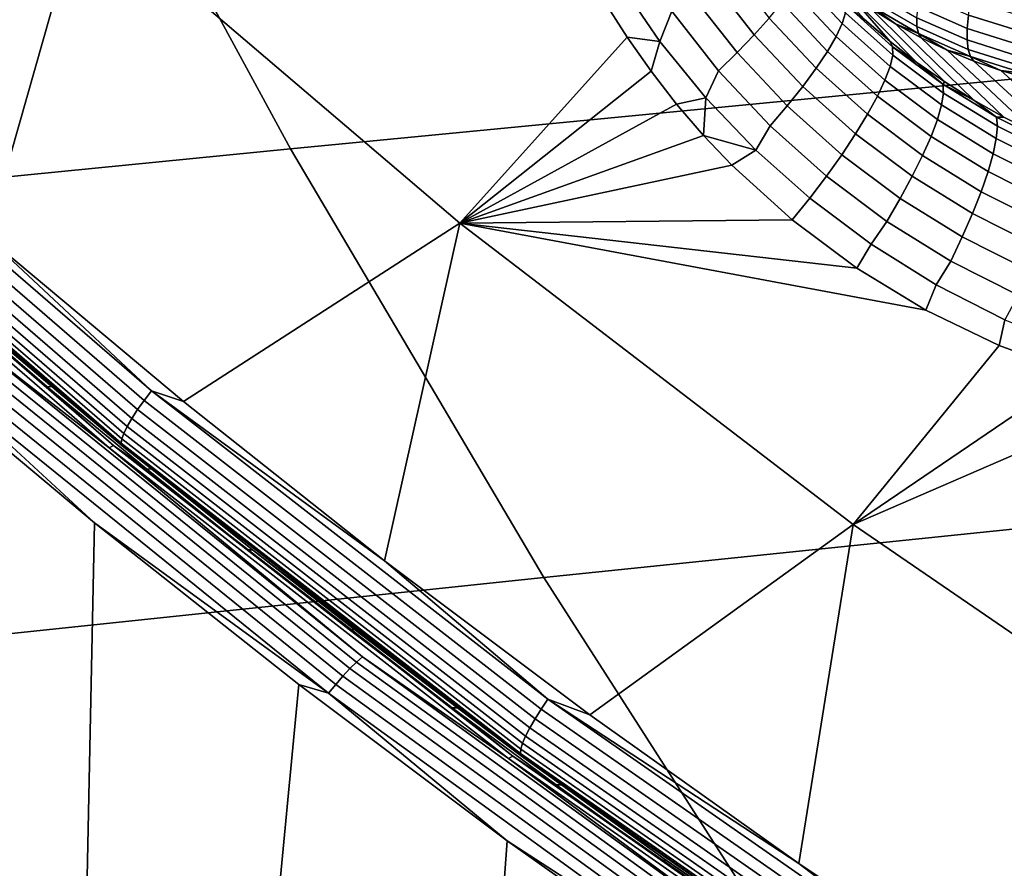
# Model space of a CAD drawing. Header units: metres. Extents: x -240 to 45, y -77 to 27.
# Tile 34 of 256: x -225.97 to -224.47, y -12.29 to -10.99. Entities that reach past the tile are written whole.
import ezdxf

# ---------------------------------------------------------------- set-up
doc = ezdxf.new("R2010")
doc.units = ezdxf.units.M
doc.layers.add('solid_102011X2', color=7, linetype='CONTINUOUS')

msp = doc.modelspace()

# ---------------------------------------------------------------- linework, layer by layer
at = {"layer": 'solid_102011X2'}
for points in [[(-223.141022, -10.271008, 298.400848), (-224.539108, -10.394996, 296.70401), (-224.181488, -11.058894, 296.467407), (-222.790131, -10.926934, 298.163605)], [(-226.314987, -11.067653, 274.661682), (-226.601425, -10.800875, 274.733124), (-226.425095, -10.291698, 274.809082), (-225.875183, -10.813634, 274.670898)], [(-224.539108, -10.394996, 296.70401), (-225.922241, -10.520187, 294.99176), (-225.557571, -11.192084, 294.756134), (-224.181488, -11.058894, 296.467407)], [(-225.922241, -10.520187, 294.99176), (-227.288528, -10.646482, 293.262756), (-226.916443, -11.326386, 293.028534), (-225.557571, -11.192084, 294.756134)], [(-226.021454, -11.326846, 274.58847), (-226.314987, -11.067653, 274.661682), (-225.875183, -10.813634, 274.670898)], [(-225.721039, -11.578278, 274.513519), (-226.021454, -11.326846, 274.58847), (-225.875183, -10.813634, 274.670898), (-225.298737, -11.305434, 274.526031)], [(-225.077591, -10.967367, 274.548279), (-225.043243, -11.021492, 274.536194), (-225.298737, -11.305434, 274.526031), (-225.875183, -10.813634, 274.670898)], [(-225.038528, -10.88453, 274.543335), (-224.974991, -10.981831, 274.520813), (-224.992889, -11.027889, 274.525665), (-225.055756, -10.936081, 274.547119)], [(-224.890976, -10.909026, 274.458191), (-224.825989, -10.992126, 274.436523), (-224.848785, -11.017817, 274.462097), (-224.915817, -10.932293, 274.484192)], [(-224.774979, -10.913242, 274.295929), (-224.709213, -10.98421, 274.275604), (-224.714249, -11.000439, 274.314911), (-224.781082, -10.928516, 274.335449)], [(-225.055756, -10.936081, 274.547119), (-224.992889, -11.027889, 274.525665), (-225.043243, -11.021492, 274.536194), (-225.077591, -10.967367, 274.548279)], [(-224.915817, -10.932293, 274.484192), (-224.848785, -11.017817, 274.462097), (-224.874802, -11.044913, 274.482666), (-224.944016, -10.956727, 274.505188)], [(-224.781082, -10.928516, 274.335449), (-224.714249, -11.000439, 274.314911), (-224.723526, -11.02026, 274.351715), (-224.791779, -10.947016, 274.372559)], [(-224.707031, -10.952353, 273.420685), (-224.641296, -11.027846, 274.173492), (-224.68071, -10.993762, 274.184143), (-224.742233, -10.924969, 273.429565)], [(-224.791779, -10.947016, 274.372559), (-224.723526, -11.02026, 274.351715), (-224.736893, -11.043272, 274.385284), (-224.806854, -10.968364, 274.406494)], [(-224.60025, -11.059875, 274.163055), (-224.641296, -11.027846, 274.173492), (-224.707031, -10.952353, 273.420685)], [(-224.60025, -11.059875, 274.163055), (-224.707031, -10.952353, 273.420685), (-224.670502, -10.977738, 273.411224), (-224.557556, -11.08985, 274.152802)], [(-224.60022, -11.005299, 273.335693), (-224.674744, -10.96203, 273.35556), (-224.673218, -10.949298, 273.329437), (-224.60025, -10.991664, 273.309998)], [(-224.944016, -10.956727, 274.505188), (-224.874802, -11.044913, 274.482666), (-224.903503, -11.072864, 274.497772), (-224.974991, -10.981831, 274.520813)], [(-224.806854, -10.968364, 274.406494), (-224.736893, -11.043272, 274.385284), (-224.754059, -11.069006, 274.414886), (-224.825989, -10.992126, 274.436523)], [(-224.598068, -11.015561, 273.362823), (-224.673828, -10.971581, 273.383026), (-224.674744, -10.96203, 273.35556), (-224.60022, -11.005299, 273.335693)], [(-224.523346, -11.00806, 273.265594), (-224.59816, -10.974943, 273.286285), (-224.594009, -10.955492, 273.265045), (-224.521408, -10.987627, 273.244965)], [(-224.44606, -11.011452, 273.22348), (-224.521408, -10.987627, 273.244965), (-224.517715, -10.964776, 273.227356), (-224.444901, -10.987801, 273.206573)], [(-224.974991, -10.981831, 274.520813), (-224.903503, -11.072864, 274.497772), (-224.92305, -11.114022, 274.503784), (-224.992889, -11.027889, 274.525665)], [(-224.708557, -10.971907, 274.234619), (-224.637329, -11.036077, 274.214905), (-224.637283, -11.04892, 274.255737), (-224.709213, -10.98421, 274.275604)], [(-224.637329, -11.036077, 274.214905), (-224.708557, -10.971907, 274.234619), (-224.68071, -10.993762, 274.184143), (-224.641296, -11.027846, 274.173492)], [(-224.673828, -10.971581, 273.383026), (-224.632751, -11.001052, 273.401276), (-224.670502, -10.977738, 273.411224)], [(-224.598068, -11.015561, 273.362823), (-224.632751, -11.001052, 273.401276), (-224.673828, -10.971581, 273.383026)], [(-224.557556, -11.08985, 274.152802), (-224.670502, -10.977738, 273.411224), (-224.632751, -11.001052, 273.401276), (-224.51329, -11.117709, 274.142761)], [(-224.523483, -11.025641, 273.288788), (-224.60025, -10.991664, 273.309998), (-224.59816, -10.974943, 273.286285), (-224.523346, -11.00806, 273.265594)], [(-224.825989, -10.992126, 274.436523), (-224.754059, -11.069006, 274.414886), (-224.774673, -11.096936, 274.439941), (-224.848785, -11.017817, 274.462097)], [(-224.709213, -10.98421, 274.275604), (-224.637283, -11.04892, 274.255737), (-224.64122, -11.066039, 274.2948), (-224.714249, -11.000439, 274.314911)], [(-224.52182, -11.040001, 273.314026), (-224.60022, -11.005299, 273.335693), (-224.60025, -10.991664, 273.309998), (-224.523483, -11.025641, 273.288788)], [(-224.445694, -11.032612, 273.243439), (-224.523346, -11.00806, 273.265594), (-224.521408, -10.987627, 273.244965), (-224.44606, -11.011452, 273.22348)], [(-224.714249, -11.000439, 274.314911), (-224.64122, -11.066039, 274.2948), (-224.649048, -11.087086, 274.331238), (-224.723526, -11.02026, 274.351715)], [(-224.51329, -11.117709, 274.142761), (-224.632751, -11.001052, 273.401276), (-224.593887, -11.022223, 273.390808), (-224.46756, -11.143375, 274.132996)], [(-224.598068, -11.015561, 273.362823), (-224.593887, -11.022223, 273.390808), (-224.632751, -11.001052, 273.401276)], [(-224.518387, -11.050834, 273.34079), (-224.598068, -11.015561, 273.362823), (-224.60022, -11.005299, 273.335693), (-224.52182, -11.040001, 273.314026)], [(-224.443817, -11.050833, 273.266022), (-224.523483, -11.025641, 273.288788), (-224.523346, -11.00806, 273.265594), (-224.445694, -11.032612, 273.243439)], [(-225.043243, -11.021492, 274.536194), (-225.0065, -11.0736, 274.523926), (-225.298737, -11.305434, 274.526031)], [(-224.992889, -11.027889, 274.525665), (-225.0065, -11.0736, 274.523926), (-225.043243, -11.021492, 274.536194)], [(-224.992889, -11.027889, 274.525665), (-224.92305, -11.114022, 274.503784), (-224.967438, -11.123643, 274.511536), (-225.0065, -11.0736, 274.523926)], [(-224.848785, -11.017817, 274.462097), (-224.774673, -11.096936, 274.439941), (-224.798309, -11.126495, 274.459961), (-224.874802, -11.044913, 274.482666)], [(-224.723526, -11.02026, 274.351715), (-224.649048, -11.087086, 274.331238), (-224.660629, -11.11163, 274.36438), (-224.736893, -11.043272, 274.385284)], [(-224.637329, -11.036077, 274.214905), (-224.641296, -11.027846, 274.173492), (-224.60025, -11.059875, 274.163055)], [(-224.598068, -11.015561, 273.362823), (-224.554016, -11.041193, 273.379883), (-224.593887, -11.022223, 273.390808)], [(-224.518387, -11.050834, 273.34079), (-224.554016, -11.041193, 273.379883), (-224.598068, -11.015561, 273.362823)], [(-224.46756, -11.143375, 274.132996), (-224.593887, -11.022223, 273.390808), (-224.554016, -11.041193, 273.379883), (-224.420456, -11.166786, 274.123444)], [(-224.44046, -11.065728, 273.290802), (-224.52182, -11.040001, 273.314026), (-224.523483, -11.025641, 273.288788), (-224.443817, -11.050833, 273.266022)], [(-224.736893, -11.043272, 274.385284), (-224.660629, -11.11163, 274.36438), (-224.675705, -11.139174, 274.393494), (-224.754059, -11.069006, 274.414886)], [(-224.560562, -11.093442, 274.195831), (-224.637329, -11.036077, 274.214905), (-224.60025, -11.059875, 274.163055)], [(-224.55983, -11.106819, 274.236481), (-224.637283, -11.04892, 274.255737), (-224.637329, -11.036077, 274.214905), (-224.560562, -11.093442, 274.195831)], [(-224.420456, -11.166786, 274.123444), (-224.554016, -11.041193, 273.379883), (-224.513275, -11.057902, 273.36853), (-224.37207, -11.187877, 274.114166)], [(-224.518387, -11.050834, 273.34079), (-224.513275, -11.057902, 273.36853), (-224.554016, -11.041193, 273.379883)], [(-224.435684, -11.076984, 273.3172), (-224.518387, -11.050834, 273.34079), (-224.52182, -11.040001, 273.314026), (-224.44046, -11.065728, 273.290802)], [(-224.181488, -11.058894, 296.467407), (-225.557571, -11.192084, 294.756134), (-225.170532, -11.84695, 294.506104), (-223.801956, -11.705964, 296.216309)], [(-224.874802, -11.044913, 274.482666), (-224.798309, -11.126495, 274.459961), (-224.824509, -11.15708, 274.474548), (-224.903503, -11.072864, 274.497772)], [(-224.562653, -11.124782, 274.275269), (-224.64122, -11.066039, 274.2948), (-224.637283, -11.04892, 274.255737), (-224.55983, -11.106819, 274.236481)], [(-224.518387, -11.050834, 273.34079), (-224.471771, -11.072305, 273.356781), (-224.513275, -11.057902, 273.36853)], [(-224.435684, -11.076984, 273.3172), (-224.471771, -11.072305, 273.356781), (-224.518387, -11.050834, 273.34079)], [(-224.37207, -11.187877, 274.114166), (-224.513275, -11.057902, 273.36853), (-224.471771, -11.072305, 273.356781), (-224.322525, -11.206591, 274.105133)], [(-225.791199, -11.590485, 274.531403), (-226.3741, -11.086563, 274.676819), (-226.363342, -11.07303, 274.670532), (-225.781128, -11.576349, 274.525299)], [(-225.781128, -11.576349, 274.525299), (-226.363342, -11.07303, 274.670532), (-226.351547, -11.059244, 274.66745), (-225.770035, -11.561952, 274.5224)], [(-225.770035, -11.561952, 274.5224), (-226.351547, -11.059244, 274.66745), (-226.021454, -11.326846, 274.58847)], [(-225.0065, -11.0736, 274.523926), (-224.967438, -11.123643, 274.511536), (-225.298737, -11.305434, 274.526031)], [(-224.903503, -11.072864, 274.497772), (-224.824509, -11.15708, 274.474548), (-224.846573, -11.194019, 274.481628), (-224.92305, -11.114022, 274.503784)], [(-224.754059, -11.069006, 274.414886), (-224.675705, -11.139174, 274.393494), (-224.693985, -11.169156, 274.417999), (-224.774673, -11.096936, 274.439941)], [(-224.569, -11.146966, 274.31134), (-224.649048, -11.087086, 274.331238), (-224.64122, -11.066039, 274.2948), (-224.562653, -11.124782, 274.275269)], [(-224.560562, -11.093442, 274.195831), (-224.60025, -11.059875, 274.163055), (-224.557556, -11.08985, 274.152802)], [(-224.322525, -11.206591, 274.105133), (-224.471771, -11.072305, 273.356781), (-224.429626, -11.084355, 273.344635), (-224.271927, -11.222872, 274.096375)], [(-224.435684, -11.076984, 273.3172), (-224.429626, -11.084355, 273.344635), (-224.471771, -11.072305, 273.356781)], [(-225.799896, -11.60388, 274.540527), (-226.383469, -11.099388, 274.686096), (-226.3741, -11.086563, 274.676819), (-225.791199, -11.590485, 274.531403)], [(-224.578705, -11.172918, 274.343994), (-224.660629, -11.11163, 274.36438), (-224.649048, -11.087086, 274.331238), (-224.569, -11.146966, 274.31134)], [(-225.806961, -11.616081, 274.552368), (-226.391129, -11.111069, 274.69809), (-226.383469, -11.099388, 274.686096), (-225.799896, -11.60388, 274.540527)], [(-224.774673, -11.096936, 274.439941), (-224.693985, -11.169156, 274.417999), (-224.715088, -11.200965, 274.437378), (-224.798309, -11.126495, 274.459961)], [(-224.560562, -11.093442, 274.195831), (-224.557556, -11.08985, 274.152802), (-224.51329, -11.117709, 274.142761)], [(-224.560562, -11.093442, 274.195831), (-224.51329, -11.117709, 274.142761), (-224.478745, -11.143647, 274.177521)], [(-224.560562, -11.093442, 274.195831), (-224.478745, -11.143647, 274.177521), (-224.477325, -11.157566, 274.217987), (-224.55983, -11.106819, 274.236481)], [(-225.812119, -11.626676, 274.566498), (-226.396805, -11.12121, 274.712341), (-226.391129, -11.111069, 274.69809), (-225.806961, -11.616081, 274.552368)], [(-224.92305, -11.114022, 274.503784), (-224.926193, -11.171439, 274.499054), (-224.967438, -11.123643, 274.511536)], [(-224.92305, -11.114022, 274.503784), (-224.846573, -11.194019, 274.481628), (-224.926193, -11.171439, 274.499054)], [(-224.591599, -11.202111, 274.372528), (-224.675705, -11.139174, 274.393494), (-224.660629, -11.11163, 274.36438), (-224.578705, -11.172918, 274.343994)], [(-224.55983, -11.106819, 274.236481), (-224.477325, -11.157566, 274.217987), (-224.479004, -11.176337, 274.256439), (-224.562653, -11.124782, 274.275269)], [(-224.478745, -11.143647, 274.177521), (-224.51329, -11.117709, 274.142761), (-224.46756, -11.143375, 274.132996)], [(-225.816147, -11.641677, 274.59967), (-226.401566, -11.135567, 274.745728), (-226.40033, -11.129469, 274.728424), (-225.815216, -11.635305, 274.582428)], [(-225.815216, -11.635305, 274.582428), (-226.40033, -11.129469, 274.728424), (-226.396805, -11.12121, 274.712341), (-225.812119, -11.626676, 274.566498)], [(-224.967438, -11.123643, 274.511536), (-224.926193, -11.171439, 274.499054), (-225.298737, -11.305434, 274.526031)], [(-224.798309, -11.126495, 274.459961), (-224.715088, -11.200965, 274.437378), (-224.738586, -11.233953, 274.451294), (-224.824509, -11.15708, 274.474548)], [(-224.562653, -11.124782, 274.275269), (-224.479004, -11.176337, 274.256439), (-224.48378, -11.199577, 274.292084), (-224.569, -11.146966, 274.31134)], [(-225.834579, -11.648822, 274.572693), (-226.420242, -11.142227, 274.718719), (-226.413254, -11.138843, 274.734344), (-225.827774, -11.645287, 274.588379)], [(-226.054672, -11.477485, 274.611267), (-226.420242, -11.142227, 274.718719), (-225.834579, -11.648822, 274.572693)], [(-226.413254, -11.138843, 274.734344), (-226.080505, -11.427597, 274.669281), (-225.929855, -11.555302, 274.631714)], [(-225.827774, -11.645287, 274.588379), (-226.413254, -11.138843, 274.734344), (-225.929855, -11.555302, 274.631714)], [(-226.401566, -11.135567, 274.745728), (-225.816147, -11.641677, 274.59967), (-225.814865, -11.645576, 274.617615), (-226.400467, -11.139295, 274.763702)], [(-226.400467, -11.139295, 274.763702), (-225.814865, -11.645576, 274.617615), (-226.368515, -11.166566, 274.774353)], [(-224.607407, -11.233949, 274.396423), (-224.693985, -11.169156, 274.417999), (-224.675705, -11.139174, 274.393494), (-224.591599, -11.202111, 274.372528)], [(-224.569, -11.146966, 274.31134), (-224.48378, -11.199577, 274.292084), (-224.491547, -11.226813, 274.324188), (-224.578705, -11.172918, 274.343994)], [(-224.392548, -11.186299, 274.160065), (-224.478745, -11.143647, 274.177521), (-224.46756, -11.143375, 274.132996), (-224.420456, -11.166786, 274.123444)], [(-224.478745, -11.143647, 274.177521), (-224.392548, -11.186299, 274.160065), (-224.390381, -11.200778, 274.200317), (-224.477325, -11.157566, 274.217987)], [(-224.824509, -11.15708, 274.474548), (-224.738586, -11.233953, 274.451294), (-224.763992, -11.267447, 274.459412), (-224.846573, -11.194019, 274.481628)], [(-224.477325, -11.157566, 274.217987), (-224.390381, -11.200778, 274.200317), (-224.390884, -11.220325, 274.238403), (-224.479004, -11.176337, 274.256439)], [(-225.814865, -11.645576, 274.617615), (-226.221359, -11.29816, 274.737671), (-226.368515, -11.166566, 274.774353)], [(-224.926193, -11.171439, 274.499054), (-224.882874, -11.216946, 274.486542), (-225.298737, -11.305434, 274.526031)], [(-224.846573, -11.194019, 274.481628), (-224.882874, -11.216946, 274.486542), (-224.926193, -11.171439, 274.499054)], [(-224.625809, -11.267782, 274.415131), (-224.715088, -11.200965, 274.437378), (-224.693985, -11.169156, 274.417999), (-224.607407, -11.233949, 274.396423)], [(-224.578705, -11.172918, 274.343994), (-224.491547, -11.226813, 274.324188), (-224.502151, -11.257491, 274.352142), (-224.591599, -11.202111, 274.372528)], [(-224.479004, -11.176337, 274.256439), (-224.390884, -11.220325, 274.238403), (-224.394028, -11.244543, 274.27359), (-224.48378, -11.199577, 274.292084)], [(-225.557571, -11.192084, 294.756134), (-226.916443, -11.326386, 293.028534), (-226.521561, -11.989044, 292.779938), (-225.170532, -11.84695, 294.506104)], [(-224.846573, -11.194019, 274.481628), (-224.763992, -11.267447, 274.459412), (-224.790726, -11.300683, 274.461609), (-224.882874, -11.216946, 274.486542)], [(-224.646423, -11.302924, 274.428314), (-224.738586, -11.233953, 274.451294), (-224.715088, -11.200965, 274.437378), (-224.625809, -11.267782, 274.415131)], [(-224.591599, -11.202111, 274.372528), (-224.502151, -11.257491, 274.352142), (-224.515366, -11.290984, 274.375305), (-224.607407, -11.233949, 274.396423)], [(-224.48378, -11.199577, 274.292084), (-224.394028, -11.244543, 274.27359), (-224.39975, -11.272938, 274.305115), (-224.491547, -11.226813, 274.324188)], [(-224.882874, -11.216946, 274.486542), (-224.790726, -11.300683, 274.461609), (-225.298737, -11.305434, 274.526031)], [(-224.670197, -11.337737, 274.435974), (-224.763992, -11.267447, 274.459412), (-224.738586, -11.233953, 274.451294), (-224.646423, -11.302924, 274.428314)], [(-224.607407, -11.233949, 274.396423), (-224.515366, -11.290984, 274.375305), (-224.530914, -11.32661, 274.39328), (-224.625809, -11.267782, 274.415131)], [(-224.491547, -11.226813, 274.324188), (-224.39975, -11.272938, 274.305115), (-224.407959, -11.304932, 274.332367), (-224.502151, -11.257491, 274.352142)], [(-224.763992, -11.267447, 274.459412), (-224.670197, -11.337737, 274.435974), (-224.69223, -11.37418, 274.437012), (-224.790726, -11.300683, 274.461609)], [(-224.625809, -11.267782, 274.415131), (-224.530914, -11.32661, 274.39328), (-224.548508, -11.363644, 274.40564), (-224.646423, -11.302924, 274.428314)], [(-224.502151, -11.257491, 274.352142), (-224.407959, -11.304932, 274.332367), (-224.418442, -11.339871, 274.354797), (-224.515366, -11.290984, 274.375305)], [(-225.814865, -11.645576, 274.617615), (-226.072449, -11.427815, 274.700531), (-226.221359, -11.29816, 274.737671)], [(-224.515366, -11.290984, 274.375305), (-224.418442, -11.339871, 274.354797), (-224.43103, -11.377047, 274.371918), (-224.530914, -11.32661, 274.39328)], [(-225.413925, -11.821714, 274.43692), (-225.721039, -11.578278, 274.513519), (-225.298737, -11.305434, 274.526031)], [(-225.100327, -12.056993, 274.358704), (-225.413925, -11.821714, 274.43692), (-225.298737, -11.305434, 274.526031), (-224.69751, -11.765912, 274.374969)], [(-224.790726, -11.300683, 274.461609), (-224.69223, -11.37418, 274.437012), (-225.298737, -11.305434, 274.526031)], [(-224.586472, -11.438331, 274.412537), (-224.474625, -11.492229, 274.388367), (-224.69751, -11.765912, 274.374969), (-225.298737, -11.305434, 274.526031)], [(-224.69223, -11.37418, 274.437012), (-224.586472, -11.438331, 274.412537), (-225.298737, -11.305434, 274.526031)], [(-224.670197, -11.337737, 274.435974), (-224.646423, -11.302924, 274.428314), (-224.548508, -11.363644, 274.40564), (-224.570602, -11.399731, 274.412811)], [(-225.770035, -11.561952, 274.5224), (-226.021454, -11.326846, 274.58847), (-225.721039, -11.578278, 274.513519)], [(-224.530914, -11.32661, 274.39328), (-224.43103, -11.377047, 274.371918), (-224.44545, -11.415698, 274.383423), (-224.548508, -11.363644, 274.40564)], [(-224.670197, -11.337737, 274.435974), (-224.570602, -11.399731, 274.412811), (-224.586472, -11.438331, 274.412537), (-224.69223, -11.37418, 274.437012)], [(-224.570602, -11.399731, 274.412811), (-224.548508, -11.363644, 274.40564), (-224.44545, -11.415698, 274.383423), (-224.465866, -11.453013, 274.389954)], [(-224.570602, -11.399731, 274.412811), (-224.465866, -11.453013, 274.389954), (-224.474625, -11.492229, 274.388367), (-224.586472, -11.438331, 274.412537)], [(-225.921814, -11.555509, 274.662933), (-225.929855, -11.555302, 274.631714), (-226.080505, -11.427597, 274.669281), (-226.072449, -11.427815, 274.700531)], [(-225.814865, -11.645576, 274.617615), (-225.921814, -11.555509, 274.662933), (-226.072449, -11.427815, 274.700531)], [(-224.465866, -11.453013, 274.389954), (-224.356613, -11.497251, 274.367554), (-224.358047, -11.535264, 274.364777), (-224.474625, -11.492229, 274.388367)], [(-225.456619, -11.976096, 274.447449), (-226.064331, -11.485204, 274.598969), (-226.054672, -11.477485, 274.611267), (-225.447357, -11.968056, 274.459869)], [(-225.447357, -11.968056, 274.459869), (-226.054672, -11.477485, 274.611267), (-225.834579, -11.648822, 274.572693)], [(-225.477432, -11.997491, 274.429626), (-226.086197, -11.505742, 274.58139), (-226.074951, -11.49472, 274.588898), (-225.466736, -11.986009, 274.437256)], [(-225.466736, -11.986009, 274.437256), (-226.074951, -11.49472, 274.588898), (-226.064331, -11.485204, 274.598969), (-225.456619, -11.976096, 274.447449)], [(-224.474625, -11.492229, 274.388367), (-224.358047, -11.535264, 274.364777), (-224.69751, -11.765912, 274.374969)], [(-225.856964, -11.763442, 274.510498), (-225.95047, -16.263309, 274.533813), (-226.363327, -16.069466, 274.636749), (-226.162247, -11.508335, 274.586609)], [(-226.109283, -11.530931, 274.574951), (-225.856964, -11.763442, 274.510498), (-226.162247, -11.508335, 274.586609)], [(-225.488358, -12.010194, 274.424774), (-226.097763, -11.517937, 274.576691), (-226.086197, -11.505742, 274.58139), (-225.477432, -11.997491, 274.429626)], [(-225.499207, -12.02373, 274.422821), (-226.109283, -11.530931, 274.574951), (-226.097763, -11.517937, 274.576691), (-225.488358, -12.010194, 274.424774)], [(-225.499207, -12.02373, 274.422821), (-225.856964, -11.763442, 274.510498), (-226.109283, -11.530931, 274.574951)], [(-224.358047, -11.535264, 274.364777), (-224.238144, -11.567017, 274.341888), (-224.69751, -11.765912, 274.374969)], [(-225.769455, -11.681213, 274.624939), (-225.777481, -11.68102, 274.593719), (-225.929855, -11.555302, 274.631714), (-225.921814, -11.555509, 274.662933)], [(-225.827774, -11.645287, 274.588379), (-225.929855, -11.555302, 274.631714), (-225.777481, -11.68102, 274.593719)], [(-225.814865, -11.645576, 274.617615), (-225.769455, -11.681213, 274.624939), (-225.921814, -11.555509, 274.662933)], [(-225.174484, -12.047965, 274.373993), (-225.781128, -11.576349, 274.525299), (-225.770035, -11.561952, 274.5224), (-225.164139, -12.032996, 274.371277)], [(-225.770035, -11.561952, 274.5224), (-225.721039, -11.578278, 274.513519), (-225.413925, -11.821714, 274.43692)], [(-225.164139, -12.032996, 274.371277), (-225.770035, -11.561952, 274.5224), (-225.413925, -11.821714, 274.43692)], [(-224.238144, -11.567017, 274.341888), (-224.11618, -11.587405, 274.319733), (-224.073257, -12.193883, 274.21814), (-224.69751, -11.765912, 274.374969)], [(-225.183838, -12.062663, 274.379913), (-225.791199, -11.590485, 274.531403), (-225.781128, -11.576349, 274.525299), (-225.174484, -12.047965, 274.373993)], [(-225.191864, -12.076591, 274.388855), (-225.799896, -11.60388, 274.540527), (-225.791199, -11.590485, 274.531403), (-225.183838, -12.062663, 274.379913)], [(-225.198288, -12.089278, 274.400543), (-225.806961, -11.616081, 274.552368), (-225.799896, -11.60388, 274.540527), (-225.191864, -12.076591, 274.388855)], [(-225.205582, -12.10927, 274.430359), (-225.815216, -11.635305, 274.582428), (-225.812119, -11.626676, 274.566498), (-225.202911, -12.100296, 274.41452)], [(-225.202911, -12.100296, 274.41452), (-225.812119, -11.626676, 274.566498), (-225.806961, -11.616081, 274.552368), (-225.198288, -12.089278, 274.400543)], [(-225.224319, -12.123574, 274.420532), (-225.834579, -11.648822, 274.572693), (-225.827774, -11.645287, 274.588379), (-225.217682, -12.119899, 274.436249)], [(-225.827774, -11.645287, 274.588379), (-225.777481, -11.68102, 274.593719), (-225.623428, -11.804727, 274.555328)], [(-225.827774, -11.645287, 274.588379), (-225.623428, -11.804727, 274.555328), (-225.467712, -11.926396, 274.51651)], [(-225.827774, -11.645287, 274.588379), (-225.467712, -11.926396, 274.51651), (-225.310364, -12.046007, 274.477264)], [(-225.217682, -12.119899, 274.436249), (-225.827774, -11.645287, 274.588379), (-225.310364, -12.046007, 274.477264)], [(-225.206177, -12.115897, 274.44751), (-225.816147, -11.641677, 274.59967), (-225.815216, -11.635305, 274.582428), (-225.205582, -12.10927, 274.430359)], [(-225.816147, -11.641677, 274.59967), (-225.206177, -12.115897, 274.44751), (-225.204712, -12.119953, 274.465393), (-225.814865, -11.645576, 274.617615)], [(-225.814865, -11.645576, 274.617615), (-225.204712, -12.119953, 274.465393), (-225.769455, -11.681213, 274.624939)], [(-225.447357, -11.968056, 274.459869), (-225.834579, -11.648822, 274.572693), (-225.224319, -12.123574, 274.420532)], [(-225.615402, -11.804907, 274.586517), (-225.623428, -11.804727, 274.555328), (-225.777481, -11.68102, 274.593719), (-225.769455, -11.681213, 274.624939)], [(-225.204712, -12.119953, 274.465393), (-225.615402, -11.804907, 274.586517), (-225.769455, -11.681213, 274.624939)], [(-223.801956, -11.705964, 296.216309), (-225.170532, -11.84695, 294.506104), (-224.761765, -12.483793, 294.242004), (-223.401093, -12.335226, 295.95108)], [(-225.856964, -11.763442, 274.510498), (-225.544952, -12.010379, 274.432709), (-225.95047, -16.263309, 274.533813)], [(-225.499207, -12.02373, 274.422821), (-225.544952, -12.010379, 274.432709), (-225.856964, -11.763442, 274.510498)], [(-224.780457, -12.283927, 274.278961), (-225.100327, -12.056993, 274.358704), (-224.69751, -11.765912, 274.374969)], [(-224.454529, -12.502345, 274.197723), (-224.780457, -12.283927, 274.278961), (-224.69751, -11.765912, 274.374969), (-224.073257, -12.193883, 274.21814)], [(-225.459702, -11.926565, 274.547668), (-225.467712, -11.926396, 274.51651), (-225.623428, -11.804727, 274.555328), (-225.615402, -11.804907, 274.586517)], [(-225.204712, -12.119953, 274.465393), (-225.459702, -11.926565, 274.547668), (-225.615402, -11.804907, 274.586517)], [(-225.164139, -12.032996, 274.371277), (-225.413925, -11.821714, 274.43692), (-225.100327, -12.056993, 274.358704)], [(-225.170532, -11.84695, 294.506104), (-226.521561, -11.989044, 292.779938), (-226.104507, -12.633453, 292.517395), (-224.761765, -12.483793, 294.242004)], [(-225.302368, -12.046165, 274.508453), (-225.310364, -12.046007, 274.477264), (-225.467712, -11.926396, 274.51651), (-225.459702, -11.926565, 274.547668)], [(-225.204712, -12.119953, 274.465393), (-225.302368, -12.046165, 274.508453), (-225.459702, -11.926565, 274.547668)], [(-224.834564, -12.444036, 274.279633), (-225.466736, -11.986009, 274.437256), (-225.456619, -11.976096, 274.447449), (-224.824951, -12.433755, 274.289948)], [(-224.824951, -12.433755, 274.289948), (-225.456619, -11.976096, 274.447449), (-225.447357, -11.968056, 274.459869), (-224.816101, -12.425415, 274.30246)], [(-224.816101, -12.425415, 274.30246), (-225.447357, -11.968056, 274.459869), (-225.224319, -12.123574, 274.420532)], [(-224.844666, -12.455946, 274.271851), (-225.477432, -11.997491, 274.429626), (-225.466736, -11.986009, 274.437256), (-224.834564, -12.444036, 274.279633)], [(-224.85495, -12.469122, 274.266846), (-225.488358, -12.010194, 274.424774), (-225.477432, -11.997491, 274.429626), (-224.844666, -12.455946, 274.271851)], [(-225.226318, -12.249059, 274.353241), (-225.532135, -16.44762, 274.429504), (-225.95047, -16.263309, 274.533813), (-225.544952, -12.010379, 274.432709)], [(-225.499207, -12.02373, 274.422821), (-225.226318, -12.249059, 274.353241), (-225.544952, -12.010379, 274.432709)], [(-224.865082, -12.483161, 274.26474), (-225.499207, -12.02373, 274.422821), (-225.488358, -12.010194, 274.424774), (-224.85495, -12.469122, 274.266846)], [(-224.865082, -12.483161, 274.26474), (-225.226318, -12.249059, 274.353241), (-225.499207, -12.02373, 274.422821)], [(-224.54512, -12.486741, 274.217072), (-225.174484, -12.047965, 274.373993), (-225.164139, -12.032996, 274.371277), (-224.535522, -12.471241, 274.214569)], [(-225.164139, -12.032996, 274.371277), (-225.100327, -12.056993, 274.358704), (-224.780457, -12.283927, 274.278961)], [(-224.535522, -12.471241, 274.214569), (-225.164139, -12.032996, 274.371277), (-224.780457, -12.283927, 274.278961)], [(-225.143433, -12.16368, 274.468811), (-225.151413, -12.163536, 274.437653), (-225.310364, -12.046007, 274.477264), (-225.302368, -12.046165, 274.508453)], [(-225.217682, -12.119899, 274.436249), (-225.310364, -12.046007, 274.477264), (-225.151413, -12.163536, 274.437653)], [(-225.204712, -12.119953, 274.465393), (-225.143433, -12.16368, 274.468811), (-225.302368, -12.046165, 274.508453)], [(-224.553711, -12.501959, 274.222809), (-225.183838, -12.062663, 274.379913), (-225.174484, -12.047965, 274.373993), (-224.54512, -12.486741, 274.217072)], [(-224.561035, -12.516381, 274.231567), (-225.191864, -12.076591, 274.388855), (-225.183838, -12.062663, 274.379913), (-224.553711, -12.501959, 274.222809)], [(-224.566833, -12.529519, 274.243073), (-225.198288, -12.089278, 274.400543), (-225.191864, -12.076591, 274.388855), (-224.561035, -12.516381, 274.231567)], [(-224.570892, -12.540928, 274.256927), (-225.202911, -12.100296, 274.41452), (-225.198288, -12.089278, 274.400543), (-224.566833, -12.529519, 274.243073)], [(-224.57338, -12.557085, 274.289734), (-225.206177, -12.115897, 274.44751), (-225.205582, -12.10927, 274.430359), (-224.573105, -12.550221, 274.272675)], [(-224.573105, -12.550221, 274.272675), (-225.205582, -12.10927, 274.430359), (-225.202911, -12.100296, 274.41452), (-224.570892, -12.540928, 274.256927)], [(-224.591125, -12.56531, 274.262665), (-225.224319, -12.123574, 274.420532), (-225.217682, -12.119899, 274.436249), (-224.584686, -12.561504, 274.278442)], [(-224.816101, -12.425415, 274.30246), (-225.224319, -12.123574, 274.420532), (-224.591125, -12.56531, 274.262665)], [(-225.217682, -12.119899, 274.436249), (-225.151413, -12.163536, 274.437653), (-224.990891, -12.278959, 274.397614)], [(-225.217682, -12.119899, 274.436249), (-224.990891, -12.278959, 274.397614), (-224.828796, -12.392254, 274.357208)], [(-225.217682, -12.119899, 274.436249), (-224.828796, -12.392254, 274.357208), (-224.665192, -12.503397, 274.316406)], [(-224.584686, -12.561504, 274.278442), (-225.217682, -12.119899, 274.436249), (-224.665192, -12.503397, 274.316406)], [(-225.206177, -12.115897, 274.44751), (-224.57338, -12.557085, 274.289734), (-224.571701, -12.561286, 274.307556), (-225.204712, -12.119953, 274.465393)], [(-225.204712, -12.119953, 274.465393), (-224.571701, -12.561286, 274.307556), (-225.143433, -12.16368, 274.468811)], [(-224.98291, -12.279091, 274.428772), (-224.990891, -12.278959, 274.397614), (-225.151413, -12.163536, 274.437653), (-225.143433, -12.16368, 274.468811)], [(-224.571701, -12.561286, 274.307556), (-224.98291, -12.279091, 274.428772), (-225.143433, -12.16368, 274.468811)], [(-224.901352, -12.479216, 274.272217), (-225.108582, -16.622242, 274.323883), (-225.532135, -16.44762, 274.429504), (-225.226318, -12.249059, 274.353241)], [(-224.865082, -12.483161, 274.26474), (-224.901352, -12.479216, 274.272217), (-225.226318, -12.249059, 274.353241)], [(-224.820847, -12.392373, 274.388367), (-224.828796, -12.392254, 274.357208), (-224.990891, -12.278959, 274.397614), (-224.98291, -12.279091, 274.428772)], [(-224.571701, -12.561286, 274.307556), (-224.820847, -12.392373, 274.388367), (-224.98291, -12.279091, 274.428772)], [(-224.535522, -12.471241, 274.214569), (-224.780457, -12.283927, 274.278961), (-224.454529, -12.502345, 274.197723)]]:
    msp.add_3dface(points, dxfattribs=at)

doc.saveas('drawing.dxf')
